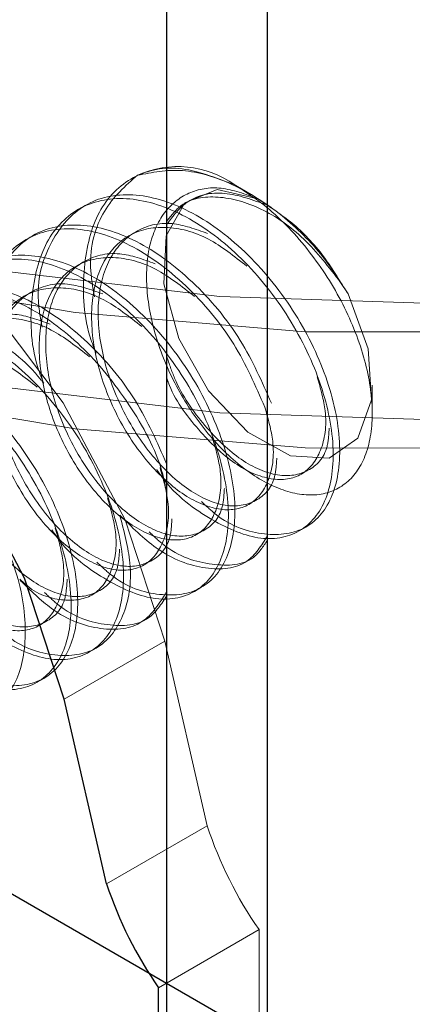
# Model space of a CAD drawing. Header units: inches. Extents: x 3.3 to 19.7, y 2.1 to 14.1.
# Tile 33 of 42: x 17.34622 to 17.35201, y 10.34026 to 10.35479. Entities that reach past the tile are written whole.
import ezdxf

# ---------------------------------------------------------------- set-up
doc = ezdxf.new("R2010")
doc.units = ezdxf.units.IN
doc.header["$MEASUREMENT"] = 0
doc.linetypes.add('DOT2', pattern=[0.025, 0, -0.025])
doc.linetypes.add('HIDDEN', pattern=[0.07500000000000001, 0.05, -0.025])

msp = doc.modelspace()

# ---------------------------------------------------------------- linework, layer by layer
at = {"color": 7, "linetype": 'Continuous', "lineweight": 25}
for p, q in [((17.34838871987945, 10.33328663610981), (17.34838871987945, 10.44588147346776)), ((17.34987356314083, 10.33385832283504), (17.34987356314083, 10.44531006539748)), ((17.34749973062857, 10.34203491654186), (17.34687321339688, 10.34476299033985)), ((17.34826498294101, 10.3347869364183), (17.34826498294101, 10.34050241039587))]:
    msp.add_line(p, q, dxfattribs=at)
at = {"color": 7, "linetype": 'HIDDEN', "lineweight": 18}
for p, q in [((17.34963404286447, 10.35221236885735), (17.34934869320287, 10.35237715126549)), ((17.34718206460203, 10.35204881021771), (17.34708539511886, 10.35199300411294)), ((17.34987356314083, 10.3520521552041), (17.34973124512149, 10.35214862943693)), ((17.34640870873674, 10.3516023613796), (17.34631203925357, 10.35154655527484)), ((17.35106269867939, 10.35074313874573), (17.35095329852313, 10.35091237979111)), ((17.35141950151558, 10.34898571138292), (17.35141950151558, 10.34939640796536)), ((17.35034168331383, 10.34724537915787), (17.350438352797, 10.34730118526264)), ((17.34956832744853, 10.34679893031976), (17.3496649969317, 10.34685473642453)), ((17.34879497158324, 10.34635248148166), (17.34889164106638, 10.34640828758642)), ((17.34802161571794, 10.34590603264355), (17.34811828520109, 10.34596183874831)), ((17.34687321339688, 10.34476299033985), (17.34835805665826, 10.34562017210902)), ((17.34724825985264, 10.34545958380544), (17.34734492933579, 10.34551538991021)), ((17.34898457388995, 10.34289209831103), (17.34835805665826, 10.34562017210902)), ((17.34647490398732, 10.34501313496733), (17.34657157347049, 10.3450689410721)), ((17.34749973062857, 10.34203491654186), (17.34898457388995, 10.34289209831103)), ((17.34826498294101, 10.34050241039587), (17.34974982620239, 10.34135959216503)), ((17.34974982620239, 10.33735876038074), (17.34974982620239, 10.34135959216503))]:
    msp.add_line(p, q, dxfattribs=at)
at = {"color": 7, "linetype": 'DOT2', "lineweight": 25, "ltscale": 0.3125}
msp.add_line((17.34987356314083, 10.33970653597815), (17.33723561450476, 10.34700226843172), dxfattribs=at)
at = {"color": 7, "linetype": 'HIDDEN', "lineweight": 18, "flags": 128}
for points in [[(17.36652084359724, 10.37518436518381), (17.36363013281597, 10.37624953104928), (17.3605064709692, 10.37706663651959), (17.35721331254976, 10.37761908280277), (17.35381755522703, 10.37789564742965), (17.35038818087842, 10.37789071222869), (17.34699485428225, 10.37760437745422), (17.34370650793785, 10.37704245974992), (17.34058994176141, 10.37621637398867), (17.33770846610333, 10.37514290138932), (17.33512061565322, 10.37384384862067), (17.33287896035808, 10.37234560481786), (17.33102903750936, 10.37067860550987), (17.32960842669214, 10.36887671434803), (17.32864598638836, 10.36697653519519), (17.3281612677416, 10.36501666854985), (17.32816411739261, 10.36303692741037), (17.32865447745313, 10.36107752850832), (17.32962238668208, 10.35917827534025), (17.33104818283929, 10.35737774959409), (17.33290290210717, 10.35571252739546), (17.3351488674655, 10.35421643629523), (17.33774045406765, 10.35291986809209), (17.34062501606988, 10.35184916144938), (17.34374395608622, 10.35102606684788), (17.3470339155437, 10.3504673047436), (17.35042806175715, 10.35018422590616), (17.35385744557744, 10.35018258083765), (17.35725240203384, 10.35046240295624), (17.3605439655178, 10.35101800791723), (17.36366527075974, 10.35183810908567), (17.36655291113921, 10.35290604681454), (17.36914822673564, 10.35420012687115), (17.37139849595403, 10.35569406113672), (17.37325800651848, 10.3573575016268), (17.37468898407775, 10.35915665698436), (17.37566235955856, 10.36105497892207), (17.37615835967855, 10.36301390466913), (17.37616690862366, 10.36499364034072), (17.37568783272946, 10.36695396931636), (17.37473086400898, 10.36885506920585), (17.37331544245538, 10.37065832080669), (17.37147032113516, 10.37232709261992)], [(17.36597035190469, 10.3748665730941), (17.36309687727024, 10.37591031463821), (17.35999109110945, 10.37670181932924), (17.35671898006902, 10.37722427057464), (17.35335006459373, 10.37746656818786), (17.34995592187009, 10.37742356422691), (17.34660866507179, 10.37709617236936), (17.3433794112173, 10.37649134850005), (17.34033677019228, 10.37562194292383), (17.33754538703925, 10.37450642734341), (17.33506456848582, 10.3731685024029), (17.33294702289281, 10.37163659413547), (17.33123774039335, 10.36994325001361), (17.32997303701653, 10.3681244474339), (17.32917978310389, 10.36621882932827), (17.32887483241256, 10.36426688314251), (17.32906466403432, 10.36231008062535), (17.32974524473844, 10.36038999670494), (17.33090211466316, 10.35854742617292), (17.33251069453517, 10.3568215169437), (17.33453680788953, 10.35524893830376), (17.3369374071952, 10.35386310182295), (17.33966148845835, 10.35269345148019), (17.34265117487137, 10.35176483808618), (17.34584294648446, 10.35109699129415), (17.34916898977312, 10.35070410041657), (17.3525586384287, 10.35059451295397), (17.35593987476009, 10.35077055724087), (17.35924085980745, 10.3512284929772), (17.36239145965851, 10.35195859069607), (17.36532473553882, 10.35294533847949), (17.36797836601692, 10.35416777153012), (17.37029597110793, 10.35559991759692), (17.37222831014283, 10.3572113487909), (17.37373432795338, 10.35896782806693), (17.37478202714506, 10.36083203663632), (17.37534914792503, 10.36276436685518), (17.37542364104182, 10.3647237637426), (17.37500392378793, 10.36666859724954), (17.37409891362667, 10.36855754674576), (17.37272783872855, 10.37035047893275), (17.37091982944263, 10.37200930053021)], [(17.36652084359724, 10.37346972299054), (17.36363013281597, 10.37453488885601), (17.3605064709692, 10.37535199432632), (17.35721331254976, 10.3759044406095), (17.35381755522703, 10.37618100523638), (17.35038818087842, 10.37617607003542), (17.34699485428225, 10.37588973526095), (17.34370650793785, 10.37532781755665), (17.34058994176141, 10.3745017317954), (17.33770846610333, 10.37342825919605), (17.33512061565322, 10.3721292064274), (17.33287896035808, 10.37063096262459), (17.33102903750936, 10.3689639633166), (17.32960842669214, 10.36716207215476), (17.32864598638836, 10.36526189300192), (17.3281612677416, 10.36330202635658), (17.32816411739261, 10.3613222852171), (17.32865447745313, 10.35936288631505), (17.32962238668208, 10.35746363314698), (17.33104818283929, 10.35566310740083), (17.33290290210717, 10.3539978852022), (17.3351488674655, 10.35250179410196), (17.33774045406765, 10.35120522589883), (17.34062501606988, 10.35013451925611), (17.34374395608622, 10.34931142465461), (17.3470339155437, 10.34875266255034), (17.35042806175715, 10.34846958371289), (17.35385744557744, 10.34846793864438), (17.35725240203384, 10.34874776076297), (17.3605439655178, 10.34930336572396), (17.36366527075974, 10.3501234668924), (17.36655291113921, 10.35119140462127), (17.36914822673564, 10.35248548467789), (17.37139849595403, 10.35397941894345), (17.37325800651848, 10.35564285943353), (17.37468898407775, 10.35744201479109), (17.37566235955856, 10.3593403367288), (17.37615835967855, 10.36129926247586), (17.37616690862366, 10.36327899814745), (17.37568783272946, 10.3652393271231), (17.37473086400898, 10.36714042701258), (17.37331544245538, 10.36894367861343), (17.37147032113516, 10.37061245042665)], [(17.36597035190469, 10.37315193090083), (17.36309687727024, 10.37419567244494), (17.35999109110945, 10.37498717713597), (17.35671898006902, 10.37550962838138), (17.35335006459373, 10.3757519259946), (17.34995592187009, 10.37570892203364), (17.34660866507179, 10.3753815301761), (17.3433794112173, 10.37477670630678), (17.34033677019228, 10.37390730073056), (17.33754538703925, 10.37279178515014), (17.33506456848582, 10.37145386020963), (17.33294702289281, 10.3699219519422), (17.33123774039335, 10.36822860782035), (17.32997303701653, 10.36640980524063), (17.32917978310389, 10.36450418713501), (17.32887483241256, 10.36255224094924), (17.32906466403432, 10.36059543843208), (17.32974524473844, 10.35867535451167), (17.33090211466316, 10.35683278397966), (17.33251069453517, 10.35510687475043), (17.33453680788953, 10.35353429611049), (17.3369374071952, 10.35214845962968), (17.33966148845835, 10.35097880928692), (17.34265117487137, 10.35005019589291), (17.34584294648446, 10.34938234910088), (17.34916898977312, 10.34898945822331), (17.3525586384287, 10.3488798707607), (17.35593987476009, 10.3490559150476), (17.35924085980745, 10.34951385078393), (17.36239145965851, 10.35024394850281), (17.36532473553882, 10.35123069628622), (17.36797836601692, 10.35245312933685), (17.37029597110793, 10.35388527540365), (17.37222831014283, 10.35549670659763), (17.37373432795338, 10.35725318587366), (17.37478202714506, 10.35911739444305), (17.37534914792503, 10.36104972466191), (17.37542364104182, 10.36300912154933), (17.37500392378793, 10.36495395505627), (17.37409891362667, 10.36684290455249), (17.37272783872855, 10.36863583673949), (17.37091982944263, 10.37029465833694)], [(17.34835805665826, 10.34562017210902), (17.34777190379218, 10.34740734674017), (17.34686111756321, 10.34913770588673), (17.34569699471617, 10.35067579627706), (17.34437066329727, 10.35190121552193), (17.34298594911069, 10.35271803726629), (17.34165124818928, 10.35306232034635), (17.34047104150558, 10.35290711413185), (17.33953771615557, 10.35226456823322), (17.33892433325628, 10.35118498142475), (17.33867890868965, 10.3497528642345), (17.33882065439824, 10.34808032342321), (17.3393384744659, 10.34629828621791)], [(17.34973124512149, 10.35214862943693), (17.34913116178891, 10.35228330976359), (17.34865338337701, 10.35208941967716), (17.34837662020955, 10.35159890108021), (17.3483464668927, 10.35089256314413), (17.3485678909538, 10.35008676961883), (17.34900441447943, 10.34931426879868), (17.34958412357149, 10.34870232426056), (17.35021151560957, 10.34835174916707), (17.35078323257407, 10.34832029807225), (17.35120508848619, 10.34861315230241), (17.35140758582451, 10.34918206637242), (17.35135736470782, 10.3499333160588), (17.35106269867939, 10.35074313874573)]]:
    msp.add_lwpolyline(points, dxfattribs=at)
at = {"color": 7, "linetype": 'Continuous', "lineweight": 25, "flags": 128}
msp.add_lwpolyline([(17.34687321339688, 10.34476299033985), (17.34628706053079, 10.346550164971), (17.34537627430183, 10.34828052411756), (17.34421215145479, 10.34981861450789), (17.34288582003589, 10.35104403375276), (17.34150110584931, 10.35186085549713), (17.3401664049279, 10.35220513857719), (17.33898619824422, 10.35204993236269), (17.33805287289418, 10.35140738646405), (17.3374394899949, 10.35032779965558), (17.33719406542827, 10.34889568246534), (17.33726262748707, 10.34766801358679)], dxfattribs=at)
at = {"color": 7, "linetype": 'HIDDEN', "lineweight": 18}
for centre, radius, start, end in [((17.34854959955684, 10.35117979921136), 0.001443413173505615, 54.38182734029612, 114.3139521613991), ((17.35461204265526, 10.34474484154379), 0.005924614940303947, 198.2232030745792, 214.8470189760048)]:
    msp.add_arc(centre, radius, start, end, dxfattribs=at)
at = {"color": 7, "linetype": 'Continuous', "lineweight": 25}
msp.add_arc((17.3531271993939, 10.34388765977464), 0.005924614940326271, 198.2232030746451, 214.8470189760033, dxfattribs=at)
at = {"color": 7, "linetype": 'HIDDEN', "lineweight": 18}
for points, knots in [([(17.34939021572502, 10.35235317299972), (17.34910841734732, 10.3524619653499), (17.34854482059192, 10.35267955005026), (17.34782234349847, 10.35249982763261), (17.34731755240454, 10.35195741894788), (17.34712982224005, 10.35110161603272), (17.34715806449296, 10.3503408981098), (17.34731934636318, 10.34993144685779), (17.34734384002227, 10.349869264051)], [0, 0, 0, 0, 0.1930851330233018, 0.3861702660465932, 0.5792553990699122, 0.7723405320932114, 0.9654256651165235, 1, 1, 1, 1]), ([(17.34731997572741, 10.35069844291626), (17.34729545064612, 10.35084331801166), (17.34721217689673, 10.35133523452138), (17.34742133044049, 10.35202546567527), (17.34777730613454, 10.35233861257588), (17.34795529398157, 10.35249518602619)], [0, 0, 0, 0, 0.1726845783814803, 0.586342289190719, 1, 1, 1, 1]), ([(17.34795529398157, 10.35249518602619), (17.3481705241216, 10.35253733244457), (17.34860097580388, 10.35262162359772), (17.34936081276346, 10.35239585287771), (17.35008057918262, 10.35194238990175), (17.35067844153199, 10.35135072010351), (17.35094451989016, 10.35093000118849), (17.35106269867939, 10.35074313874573)], [0, 0, 0, 0, 0.2143812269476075, 0.428753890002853, 0.6434454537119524, 0.8416361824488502, 1, 1, 1, 1]), ([(17.34973124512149, 10.35214862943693), (17.34954664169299, 10.35221611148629), (17.34917743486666, 10.35235107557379), (17.34869414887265, 10.3522637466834), (17.3483241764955, 10.35196711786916), (17.34810365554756, 10.35146713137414), (17.34806761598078, 10.35081236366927), (17.34821132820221, 10.35007174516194), (17.34853270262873, 10.34932450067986), (17.34899076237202, 10.34864777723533), (17.34953791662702, 10.34812135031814), (17.35011661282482, 10.34780670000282), (17.35065405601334, 10.34773871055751), (17.35109120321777, 10.34794082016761), (17.35137024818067, 10.34838469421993), (17.35145367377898, 10.3490344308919), (17.35132424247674, 10.34981841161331), (17.35098738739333, 10.35065107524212), (17.35047097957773, 10.35143872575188), (17.34990789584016, 10.35201892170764), (17.34953416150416, 10.3522602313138), (17.34939021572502, 10.35235317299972)], [0, 0, 0, 0, 0.04780451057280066, 0.0956090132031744, 0.143367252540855, 0.1929102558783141, 0.2425590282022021, 0.2932369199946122, 0.3447629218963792, 0.39660530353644, 0.4499956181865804, 0.50334882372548, 0.5582718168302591, 0.6135123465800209, 0.669585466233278, 0.7266997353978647, 0.7839528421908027, 0.8429301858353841, 0.9018778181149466, 0.9622077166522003, 1, 1, 1, 1]), ([(17.34654661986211, 10.35025199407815), (17.34652186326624, 10.35039724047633), (17.34643780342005, 10.35089041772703), (17.34665927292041, 10.35156089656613), (17.34714073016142, 10.35211482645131), (17.34786943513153, 10.35227222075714), (17.34871325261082, 10.35202363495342), (17.34955873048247, 10.35140842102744), (17.35028245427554, 10.35052518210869), (17.35078217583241, 10.34951259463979), (17.35098893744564, 10.348528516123), (17.35087899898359, 10.34772923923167), (17.35047517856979, 10.34723233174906), (17.34985104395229, 10.34714891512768), (17.34927566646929, 10.34732347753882), (17.3489679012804, 10.34761484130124), (17.34890207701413, 10.34767715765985)], [0, 0, 0, 0, 0.03289781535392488, 0.1117029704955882, 0.1905081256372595, 0.2693132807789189, 0.3481184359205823, 0.4269235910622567, 0.505728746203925, 0.5845339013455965, 0.6633390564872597, 0.742144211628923, 0.8209493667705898, 0.8997545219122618, 0.9785596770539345, 1, 1, 1, 1]), ([(17.34987356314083, 10.3520521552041), (17.34965876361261, 10.35213032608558), (17.34922916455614, 10.35228666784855), (17.34869082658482, 10.35217292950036), (17.34848225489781, 10.35189527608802), (17.34838871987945, 10.35177076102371)], [0, 0, 0, 0, 0.3554811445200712, 0.7109622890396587, 1, 1, 1, 1]), ([(17.35095329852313, 10.35091237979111), (17.35077976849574, 10.35113830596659), (17.35043270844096, 10.35159015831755), (17.34977332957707, 10.35204313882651), (17.3491353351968, 10.35221538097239), (17.34863669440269, 10.35213805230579), (17.34845412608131, 10.3519032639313), (17.34838871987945, 10.3518191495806)], [0, 0, 0, 0, 0.2193822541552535, 0.43876450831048, 0.6581467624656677, 0.8775290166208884, 1, 1, 1, 1]), ([(17.34823929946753, 10.3481518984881), (17.34825122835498, 10.34813376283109), (17.34846529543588, 10.3478083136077), (17.3490144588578, 10.3473975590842), (17.34974906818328, 10.34707329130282), (17.35037993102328, 10.34718183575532), (17.35078194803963, 10.34767201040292), (17.35089237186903, 10.34847309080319), (17.35068547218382, 10.34945668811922), (17.35018581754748, 10.3504693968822), (17.34946196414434, 10.35135263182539), (17.34861693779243, 10.35196774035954), (17.34777144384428, 10.35221675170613), (17.34704899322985, 10.35205776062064), (17.34654419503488, 10.35150979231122), (17.34635646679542, 10.35065549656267), (17.34638470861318, 10.3498944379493), (17.34654599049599, 10.34948499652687), (17.34657048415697, 10.34942281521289)], [0, 0, 0, 0, 0.004144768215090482, 0.07437897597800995, 0.1446131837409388, 0.2148473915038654, 0.2850815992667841, 0.3553158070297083, 0.4255500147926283, 0.4957842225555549, 0.566018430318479, 0.6362526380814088, 0.7064868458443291, 0.7767210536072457, 0.8469552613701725, 0.917189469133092, 0.9874236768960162, 1, 1, 1, 1]), ([(17.35095329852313, 10.35091237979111), (17.35090585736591, 10.3509902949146), (17.35073286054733, 10.3512744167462), (17.35037111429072, 10.35171051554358), (17.35003667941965, 10.35194015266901), (17.34987356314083, 10.3520521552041)], [0, 0, 0, 0, 0.1621691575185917, 0.5913588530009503, 1, 1, 1, 1]), ([(17.34577326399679, 10.34980554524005), (17.34574850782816, 10.34995079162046), (17.34566444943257, 10.35044396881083), (17.345885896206, 10.35111444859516), (17.3463674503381, 10.35166837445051), (17.34709579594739, 10.35182578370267), (17.34794095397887, 10.35157714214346), (17.34878142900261, 10.35096213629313), (17.34950925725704, 10.35009546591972), (17.34979346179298, 10.34944454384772), (17.34993125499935, 10.34912895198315)], [0, 0, 0, 0, 0.05673061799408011, 0.1926261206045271, 0.3285216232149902, 0.4644171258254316, 0.6003126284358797, 0.736208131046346, 0.872103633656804, 1, 1, 1, 1]), ([(17.34898920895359, 10.35163644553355), (17.34881150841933, 10.35170048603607), (17.34841829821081, 10.3518421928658), (17.34789611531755, 10.35170038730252), (17.347507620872, 10.35128801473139), (17.347340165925, 10.35063489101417), (17.34741106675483, 10.3498462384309), (17.34770231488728, 10.34903524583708), (17.34816245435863, 10.3483216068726), (17.34871296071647, 10.34781044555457), (17.34926687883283, 10.34757195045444), (17.34971678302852, 10.34765098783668), (17.34998721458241, 10.34792444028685), (17.35000526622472, 10.34822244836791), (17.3500110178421, 10.34831739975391)], [0, 0, 0, 0, 0.07302046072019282, 0.1615774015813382, 0.2501343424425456, 0.3386912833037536, 0.4272482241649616, 0.5158051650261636, 0.6043621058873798, 0.6929190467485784, 0.7814759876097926, 0.8700329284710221, 0.9585898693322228, 1, 1, 1, 1]), ([(17.3498345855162, 10.34907314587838), (17.34969679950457, 10.34938873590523), (17.34941260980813, 10.35003965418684), (17.34868466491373, 10.35090635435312), (17.34784463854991, 10.35152124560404), (17.34699780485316, 10.35177031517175), (17.34627571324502, 10.35161130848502), (17.34577081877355, 10.35106334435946), (17.34558311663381, 10.3502090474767), (17.34561135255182, 10.34944798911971), (17.34577263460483, 10.34903854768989), (17.34579712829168, 10.34897636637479)], [0, 0, 0, 0, 0.1159007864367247, 0.2390504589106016, 0.3622001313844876, 0.4853498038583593, 0.6084994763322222, 0.7316491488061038, 0.8547988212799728, 0.9779484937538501, 1, 1, 1, 1]), ([(17.34956843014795, 10.35115378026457), (17.34938128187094, 10.35130130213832), (17.34898452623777, 10.35161404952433), (17.34835448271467, 10.3517729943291), (17.34779933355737, 10.35165052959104), (17.34741098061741, 10.35123061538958), (17.34724349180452, 10.3505795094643), (17.34731438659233, 10.34979032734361), (17.34760569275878, 10.34897943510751), (17.34806560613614, 10.3482659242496), (17.34861695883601, 10.34775415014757), (17.34916771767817, 10.34751797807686), (17.34962941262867, 10.34758833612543), (17.34991418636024, 10.34795318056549), (17.35000004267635, 10.34848382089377), (17.34988296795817, 10.34890081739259), (17.3498345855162, 10.34907314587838)], [0, 0, 0, 0, 0.06566443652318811, 0.1392090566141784, 0.2127536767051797, 0.2862982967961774, 0.3598429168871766, 0.4333875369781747, 0.5069321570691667, 0.5804767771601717, 0.654021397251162, 0.7275660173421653, 0.8011106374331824, 0.8746552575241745, 0.9481998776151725, 1, 1, 1, 1]), ([(17.34499990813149, 10.34935909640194), (17.34497515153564, 10.34950434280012), (17.34489109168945, 10.34999752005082), (17.34511256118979, 10.35066799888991), (17.3455940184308, 10.35122192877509), (17.34632272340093, 10.35137932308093), (17.34716654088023, 10.35113073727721), (17.34801201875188, 10.35051552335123), (17.34873574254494, 10.34963228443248), (17.34923546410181, 10.34861969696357), (17.34944222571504, 10.34763561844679), (17.349332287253, 10.34683634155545), (17.34892846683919, 10.34633943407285), (17.34830433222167, 10.34625601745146), (17.34772895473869, 10.3464305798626), (17.3474211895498, 10.34672194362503), (17.34735536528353, 10.34678425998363)], [0, 0, 0, 0, 0.0328978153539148, 0.1117029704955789, 0.1905081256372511, 0.2693132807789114, 0.3481184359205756, 0.4269235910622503, 0.5057287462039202, 0.5845339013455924, 0.6633390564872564, 0.7421442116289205, 0.8209493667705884, 0.8997545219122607, 0.9785596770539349, 1, 1, 1, 1]), ([(17.34821585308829, 10.35118999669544), (17.34803815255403, 10.35125403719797), (17.34764494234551, 10.35139574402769), (17.34712275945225, 10.35125393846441), (17.3467342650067, 10.35084156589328), (17.34656681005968, 10.35018844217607), (17.34663771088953, 10.34939978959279), (17.34692895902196, 10.34858879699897), (17.34738909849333, 10.3478751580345), (17.34793960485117, 10.34736399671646), (17.34849352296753, 10.34712550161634), (17.34894342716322, 10.34720453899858), (17.34921385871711, 10.34747799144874), (17.34923191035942, 10.3477759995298), (17.3492376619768, 10.34787095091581)], [0, 0, 0, 0, 0.07302046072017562, 0.161577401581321, 0.2501343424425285, 0.3386912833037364, 0.4272482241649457, 0.5158051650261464, 0.6043621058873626, 0.6929190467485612, 0.7814759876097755, 0.870032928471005, 0.9585898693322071, 1, 1, 1, 1]), ([(17.34669258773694, 10.34725900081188), (17.34670451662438, 10.34724086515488), (17.34691858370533, 10.34691541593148), (17.34746774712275, 10.34650466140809), (17.34820235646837, 10.34618039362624), (17.34883321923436, 10.34628893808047), (17.34923523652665, 10.3467791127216), (17.34934565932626, 10.34758019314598), (17.34913876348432, 10.34856379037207), (17.34863909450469, 10.34957649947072), (17.34791529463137, 10.35045973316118), (17.34707006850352, 10.35107484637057), (17.34622532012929, 10.35132384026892), (17.34550008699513, 10.35116491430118), (17.34500567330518, 10.35061670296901), (17.34478418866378, 10.3497821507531), (17.34489373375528, 10.34910879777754), (17.3449466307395, 10.34878365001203)], [0, 0, 0, 0, 0.004217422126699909, 0.07568276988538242, 0.1471481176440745, 0.2186134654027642, 0.290078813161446, 0.3615441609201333, 0.4330095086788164, 0.5044748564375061, 0.5759402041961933, 0.6474055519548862, 0.7188708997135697, 0.7903362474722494, 0.8618015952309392, 0.9332669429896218, 0.9999999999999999, 0.9999999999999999, 0.9999999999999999, 0.9999999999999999]), ([(17.34879507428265, 10.35070733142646), (17.34860792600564, 10.35085485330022), (17.34821117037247, 10.35116760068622), (17.34758112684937, 10.35132654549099), (17.34702597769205, 10.35120408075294), (17.34663762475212, 10.35078416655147), (17.34647013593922, 10.3501330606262), (17.34654103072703, 10.3493438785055), (17.34683233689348, 10.3485329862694), (17.34729225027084, 10.34781947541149), (17.34784360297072, 10.34730770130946), (17.34839436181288, 10.34707152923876), (17.34885605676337, 10.34714188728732), (17.34914083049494, 10.34750673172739), (17.34922668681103, 10.34803737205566), (17.34910961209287, 10.34845436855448), (17.3490612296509, 10.34862669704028)], [0, 0, 0, 0, 0.0656644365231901, 0.1392090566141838, 0.2127536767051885, 0.2862982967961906, 0.3598429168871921, 0.4333875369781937, 0.5069321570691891, 0.5804767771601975, 0.6540213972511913, 0.7275660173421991, 0.8011106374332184, 0.8746552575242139, 0.9481998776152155, 1, 1, 1, 1]), ([(17.3442265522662, 10.34891264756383), (17.34420179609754, 10.34905789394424), (17.34411773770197, 10.34955107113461), (17.3443391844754, 10.35022155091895), (17.34482073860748, 10.35077547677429), (17.3455490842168, 10.35093288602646), (17.34639424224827, 10.35068424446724), (17.34723471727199, 10.35006923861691), (17.34796254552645, 10.34920256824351), (17.34824675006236, 10.3485516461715), (17.34838454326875, 10.34823605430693)], [0, 0, 0, 0, 0.0567306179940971, 0.1926261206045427, 0.3285216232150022, 0.4644171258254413, 0.600312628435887, 0.7362081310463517, 0.8721036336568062, 1, 1, 1, 1]), ([(17.347442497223, 10.35074354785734), (17.34726479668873, 10.35080758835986), (17.34687158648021, 10.35094929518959), (17.34634940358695, 10.35080748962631), (17.3459609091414, 10.35039511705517), (17.34579345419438, 10.34974199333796), (17.34586435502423, 10.34895334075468), (17.34615560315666, 10.34814234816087), (17.34661574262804, 10.34742870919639), (17.34716624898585, 10.34691754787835), (17.34772016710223, 10.34667905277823), (17.34817007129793, 10.34675809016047), (17.34844050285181, 10.34703154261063), (17.34845855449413, 10.34732955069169), (17.34846430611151, 10.3474245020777)], [0, 0, 0, 0, 0.07302046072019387, 0.1615774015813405, 0.2501343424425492, 0.3386912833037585, 0.4272482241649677, 0.515805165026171, 0.6043621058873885, 0.6929190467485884, 0.7814759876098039, 0.8700329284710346, 0.9585898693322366, 1, 1, 1, 1]), ([(17.34838871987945, 10.34778156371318), (17.34836873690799, 10.34789426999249), (17.3482925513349, 10.34832396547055), (17.34785305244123, 10.34913407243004), (17.34714529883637, 10.35001220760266), (17.34629595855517, 10.35062868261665), (17.3454516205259, 10.35087732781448), (17.34472886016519, 10.35071843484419), (17.34422414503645, 10.35017044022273), (17.34403639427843, 10.34931615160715), (17.34406464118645, 10.34855509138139), (17.34422592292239, 10.34814565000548), (17.34425041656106, 10.34808346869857)], [0, 0, 0, 0, 0.04166004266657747, 0.1588299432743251, 0.2759998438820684, 0.3931697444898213, 0.5103396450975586, 0.6275095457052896, 0.7446794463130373, 0.861849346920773, 0.9790192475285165, 1, 1, 1, 1]), ([(17.34802171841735, 10.35026088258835), (17.34783457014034, 10.35040840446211), (17.34743781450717, 10.35072115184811), (17.34680777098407, 10.35088009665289), (17.34625262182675, 10.35075763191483), (17.34586426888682, 10.35033771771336), (17.34569678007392, 10.34968661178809), (17.34576767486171, 10.34889742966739), (17.34605898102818, 10.34808653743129), (17.34651889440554, 10.34737302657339), (17.3470702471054, 10.34686125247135), (17.34762100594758, 10.34662508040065), (17.34808270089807, 10.34669543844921), (17.34836747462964, 10.34706028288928), (17.34845333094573, 10.34759092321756), (17.34833625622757, 10.34800791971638), (17.3482878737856, 10.34818024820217)], [0, 0, 0, 0, 0.06566443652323, 0.1392090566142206, 0.2127536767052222, 0.2862982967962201, 0.3598429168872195, 0.4333875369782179, 0.5069321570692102, 0.5804767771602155, 0.6540213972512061, 0.7275660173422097, 0.8011106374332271, 0.8746552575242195, 0.9481998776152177, 1, 1, 1, 1]), ([(17.3434531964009, 10.34846619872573), (17.34342843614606, 10.34861144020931), (17.343344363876, 10.34910460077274), (17.34356602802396, 10.34977534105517), (17.34404665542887, 10.35032815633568), (17.34477843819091, 10.35048968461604), (17.34561077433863, 10.35022567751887), (17.34625606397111, 10.34982058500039), (17.34653003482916, 10.34947614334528), (17.3465716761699, 10.3494237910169)], [0, 0, 0, 0, 0.07459007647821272, 0.2532670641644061, 0.4319440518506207, 0.6106210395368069, 0.7892980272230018, 0.9679750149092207, 1, 1, 1, 1]), ([(17.3466691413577, 10.35029709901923), (17.34649144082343, 10.35036113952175), (17.34609823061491, 10.35050284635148), (17.34557604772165, 10.3503610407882), (17.3451875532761, 10.34994866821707), (17.34502009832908, 10.34929554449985), (17.34509099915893, 10.34850689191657), (17.34538224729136, 10.34769589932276), (17.34584238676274, 10.34698226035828), (17.34639289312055, 10.34647109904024), (17.34694681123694, 10.34623260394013), (17.34739671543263, 10.34631164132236), (17.34766714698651, 10.34658509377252), (17.34768519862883, 10.34688310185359), (17.34769095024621, 10.34697805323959)], [0, 0, 0, 0, 0.07302046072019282, 0.1615774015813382, 0.2501343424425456, 0.3386912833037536, 0.4272482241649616, 0.5158051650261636, 0.6043621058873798, 0.6929190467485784, 0.7814759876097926, 0.8700329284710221, 0.9585898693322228, 1, 1, 1, 1]), ([(17.34514587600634, 10.34636610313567), (17.34515780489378, 10.34634796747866), (17.34537187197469, 10.34602251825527), (17.3459210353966, 10.34561176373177), (17.34665564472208, 10.34528749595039), (17.34728650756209, 10.34539604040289), (17.34768852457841, 10.34588621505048), (17.34779894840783, 10.34668729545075), (17.34759204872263, 10.34767089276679), (17.34709239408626, 10.34868360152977), (17.34636854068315, 10.34956683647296), (17.34552351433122, 10.35018194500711), (17.34467802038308, 10.3504309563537), (17.34395556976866, 10.35027196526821), (17.34345077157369, 10.34972399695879), (17.34326304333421, 10.34886970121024), (17.34329128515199, 10.34810864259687), (17.34345256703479, 10.34769920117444), (17.34347706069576, 10.34763701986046)], [0, 0, 0, 0, 0.004144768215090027, 0.07437897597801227, 0.1446131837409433, 0.2148473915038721, 0.285081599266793, 0.3553158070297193, 0.425550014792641, 0.4957842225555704, 0.5660184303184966, 0.636252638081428, 0.7064868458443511, 0.7767210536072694, 0.8469552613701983, 0.9171894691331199, 0.9874236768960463, 1, 1, 1, 1]), ([(17.34724836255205, 10.34981443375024), (17.34706119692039, 10.34996195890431), (17.34666440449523, 10.35027471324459), (17.34603466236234, 10.35043360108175), (17.34547834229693, 10.35031135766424), (17.34509436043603, 10.34989061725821), (17.34491712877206, 10.34926576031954), (17.34498959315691, 10.34876575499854), (17.34502377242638, 10.34852991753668)], [0, 0, 0, 0, 0.1543228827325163, 0.3271655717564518, 0.5000082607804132, 0.6728509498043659, 0.8456936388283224, 0.9999999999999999, 0.9999999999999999, 0.9999999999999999, 0.9999999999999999]), ([(17.3458957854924, 10.34985065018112), (17.34571808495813, 10.34991469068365), (17.34532487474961, 10.35005639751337), (17.34480269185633, 10.34991459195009), (17.3444141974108, 10.34950221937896), (17.34424674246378, 10.34884909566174), (17.34431764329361, 10.34806044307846), (17.34460889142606, 10.34724945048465), (17.34506903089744, 10.34653581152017), (17.34561953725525, 10.34602465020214), (17.34617345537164, 10.34578615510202), (17.34662335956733, 10.34586519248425), (17.34689379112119, 10.34613864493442), (17.34691184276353, 10.34643665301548), (17.34691759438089, 10.34653160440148)], [0, 0, 0, 0, 0.07302046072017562, 0.161577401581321, 0.2501343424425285, 0.3386912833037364, 0.4272482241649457, 0.5158051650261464, 0.6043621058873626, 0.6929190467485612, 0.7814759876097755, 0.870032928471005, 0.9585898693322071, 1, 1, 1, 1]), ([(17.34437252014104, 10.34591965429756), (17.34438444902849, 10.34590151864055), (17.34459851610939, 10.34557606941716), (17.3451476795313, 10.34516531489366), (17.34588228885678, 10.34484104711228), (17.34651315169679, 10.34494959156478), (17.34691516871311, 10.34543976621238), (17.34702559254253, 10.34624084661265), (17.34681869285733, 10.34722444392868), (17.34631903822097, 10.34823715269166), (17.34559518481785, 10.34912038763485), (17.34475015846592, 10.349735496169), (17.34390466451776, 10.34998450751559), (17.34318221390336, 10.3498255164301), (17.34267741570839, 10.34927754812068), (17.34248968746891, 10.34842325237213), (17.34251792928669, 10.34766219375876), (17.34267921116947, 10.34725275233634), (17.34270370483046, 10.34719057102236)], [0, 0, 0, 0, 0.004144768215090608, 0.07437897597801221, 0.1446131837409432, 0.214847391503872, 0.2850815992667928, 0.3553158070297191, 0.4255500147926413, 0.4957842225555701, 0.5660184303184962, 0.6362526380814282, 0.7064868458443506, 0.7767210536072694, 0.8469552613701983, 0.9171894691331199, 0.9874236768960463, 1, 1, 1, 1]), ([(17.3426798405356, 10.34801974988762), (17.34265508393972, 10.3481649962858), (17.34257102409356, 10.3486581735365), (17.34279249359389, 10.34932865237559), (17.3432739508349, 10.34988258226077), (17.34400265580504, 10.3500399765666), (17.34484647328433, 10.34979139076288), (17.34569195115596, 10.3491761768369), (17.34641567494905, 10.34829293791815), (17.3469153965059, 10.34728035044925), (17.34712215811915, 10.34629627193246), (17.34701221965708, 10.34549699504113), (17.34660839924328, 10.34500008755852), (17.34598426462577, 10.34491667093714), (17.34540888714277, 10.34509123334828), (17.34510112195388, 10.34538259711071), (17.34503529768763, 10.34544491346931)], [0, 0, 0, 0, 0.0328978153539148, 0.111702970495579, 0.1905081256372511, 0.2693132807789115, 0.3481184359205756, 0.4269235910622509, 0.5057287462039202, 0.5845339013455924, 0.6633390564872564, 0.7421442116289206, 0.8209493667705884, 0.8997545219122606, 0.9785596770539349, 1, 1, 1, 1]), ([(17.34647500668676, 10.34936798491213), (17.34628785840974, 10.34951550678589), (17.34589110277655, 10.3498282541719), (17.34526105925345, 10.34998719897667), (17.34470591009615, 10.34986473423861), (17.34431755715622, 10.34944482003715), (17.34415006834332, 10.34879371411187), (17.34422096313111, 10.34800453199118), (17.34451226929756, 10.34719363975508), (17.34497218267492, 10.34648012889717), (17.3455235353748, 10.34596835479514), (17.34607429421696, 10.34573218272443), (17.34653598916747, 10.345802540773), (17.34682076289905, 10.34616738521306), (17.34690661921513, 10.34669802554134), (17.34678954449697, 10.34711502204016), (17.34674116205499, 10.34728735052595)], [0, 0, 0, 0, 0.06566443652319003, 0.1392090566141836, 0.2127536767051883, 0.2862982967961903, 0.3598429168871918, 0.4333875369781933, 0.5069321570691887, 0.5804767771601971, 0.6540213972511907, 0.7275660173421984, 0.8011106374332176, 0.8746552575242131, 0.9481998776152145, 1, 1, 1, 1]), ([(17.34838871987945, 10.3498200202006), (17.34842400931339, 10.34971142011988), (17.3485459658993, 10.34933610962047), (17.3489431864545, 10.34876968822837), (17.34948433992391, 10.348256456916), (17.35004076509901, 10.34801851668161), (17.35048999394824, 10.34809740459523), (17.35076058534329, 10.34837089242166), (17.35077862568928, 10.34866889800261), (17.3507843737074, 10.34876384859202)], [0, 0, 0, 0, 0.06931026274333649, 0.2395290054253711, 0.4097477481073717, 0.5799664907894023, 0.7501852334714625, 0.9204039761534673, 0.9999999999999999, 0.9999999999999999, 0.9999999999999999, 0.9999999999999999]), ([(17.34838871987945, 10.34949368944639), (17.34839475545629, 10.34947645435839), (17.34849336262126, 10.34919487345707), (17.34885180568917, 10.34871621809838), (17.34938687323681, 10.34819956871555), (17.34994199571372, 10.34796470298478), (17.35040252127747, 10.34803471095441), (17.35068760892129, 10.34839964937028), (17.3507733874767, 10.34893026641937), (17.35065632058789, 10.34934726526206), (17.3506079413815, 10.34951959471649)], [0, 0, 0, 0, 0.00963124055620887, 0.1573518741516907, 0.3050725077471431, 0.4527931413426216, 0.6005137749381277, 0.7482344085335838, 0.8959550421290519, 1, 1, 1, 1]), ([(17.34565760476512, 10.34771863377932), (17.34581937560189, 10.34742559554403), (17.34616245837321, 10.34680412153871), (17.34634515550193, 10.34584825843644), (17.34623984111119, 10.34505096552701), (17.34583478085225, 10.34455352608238), (17.345210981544, 10.34447025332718), (17.34463552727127, 10.34464478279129), (17.34432776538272, 10.34493614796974), (17.34426194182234, 10.3449984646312)], [0, 0, 0, 0, 0.1447407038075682, 0.3069653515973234, 0.4691899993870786, 0.6314146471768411, 0.7936392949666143, 0.955863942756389, 1, 1, 1, 1]), ([(17.34621904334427, 10.3465331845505), (17.34624490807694, 10.34650832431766), (17.34644908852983, 10.3463120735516), (17.34684964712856, 10.34619349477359), (17.34730880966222, 10.34624500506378), (17.34759426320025, 10.34661490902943), (17.34767995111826, 10.34714429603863), (17.34756289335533, 10.34756141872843), (17.34751451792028, 10.34773379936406)], [0, 0, 0, 0, 0.02991104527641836, 0.2361227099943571, 0.4423343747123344, 0.6485460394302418, 0.8547577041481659, 1, 1, 1, 1]), ([(17.34769330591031, 10.34747938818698), (17.34775699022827, 10.34723734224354), (17.34790710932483, 10.34666678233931), (17.34777917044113, 10.34594519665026), (17.34738347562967, 10.34544606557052), (17.346757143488, 10.34536325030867), (17.34618226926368, 10.34553767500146), (17.34587448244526, 10.34582904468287), (17.34580865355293, 10.34589136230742)], [0, 0, 0, 0, 0.1470974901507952, 0.3467437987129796, 0.546390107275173, 0.7460364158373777, 0.9456827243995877, 1, 1, 1, 1]), ([(17.34769330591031, 10.34747938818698), (17.34787140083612, 10.34730279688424), (17.34829107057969, 10.34688667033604), (17.34897498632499, 10.34664394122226), (17.34957732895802, 10.34670340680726), (17.34978333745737, 10.3470291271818), (17.34987356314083, 10.34717178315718)], [0, 0, 0, 0, 0.209647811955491, 0.4940221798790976, 0.7783965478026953, 1, 1, 1, 1]), ([(17.34987356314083, 10.34710948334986), (17.34981036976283, 10.34701418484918), (17.34962847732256, 10.34673988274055), (17.34906940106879, 10.34671388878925), (17.34850276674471, 10.34687639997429), (17.34819462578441, 10.34716828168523), (17.34812872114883, 10.34723070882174)], [0, 0, 0, 0, 0.1898350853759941, 0.5464111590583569, 0.9029872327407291, 1, 1, 1, 1]), ([(17.34622558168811, 10.34651549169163), (17.34637748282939, 10.3463661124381), (17.34677097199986, 10.34597915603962), (17.34742971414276, 10.3457505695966), (17.34805999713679, 10.34582125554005), (17.3482815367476, 10.34618061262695), (17.34838871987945, 10.3463544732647)], [0, 0, 0, 0, 0.1763194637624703, 0.4567431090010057, 0.7371667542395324, 1, 1, 1, 1]), ([(17.34838871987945, 10.34629217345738), (17.34830811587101, 10.34616636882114), (17.34811076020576, 10.34585834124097), (17.34752456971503, 10.3458178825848), (17.34695595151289, 10.34598367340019), (17.3466478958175, 10.34627541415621), (17.34658200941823, 10.34633781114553)], [0, 0, 0, 0, 0.2330460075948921, 0.5706037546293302, 0.9081615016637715, 1, 1, 1, 1])]:
    msp.add_open_spline(points, degree=3, knots=knots, dxfattribs=at)

doc.saveas('drawing.dxf')
